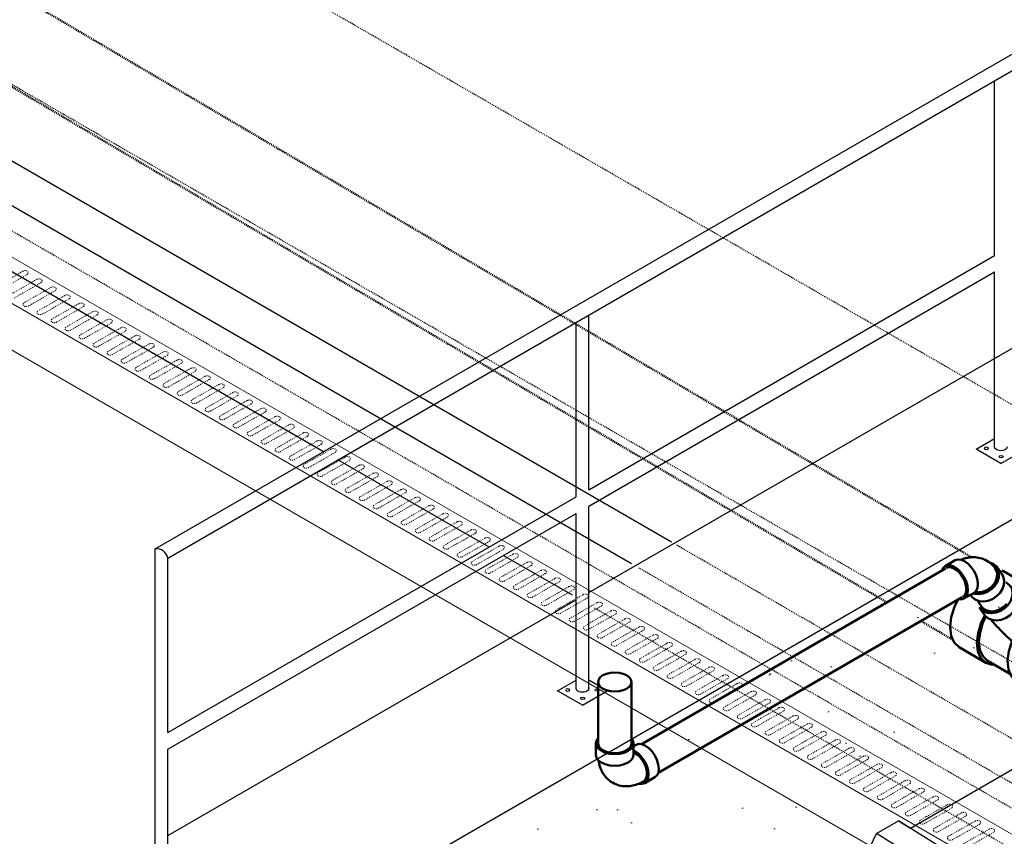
# Model space of a CAD drawing. Header units: inches. Extents: x -17970 to 20481, y 167 to 1796.
# Tile 25 of 35: x 1197 to 1301, y 1042 to 1128. Entities that reach past the tile are written whole.
import ezdxf
from ezdxf import colors
from ezdxf.entities.mleader import LeaderData, LeaderLine
from ezdxf.math import Vec2, Vec3

# ---------------------------------------------------------------- set-up
doc = ezdxf.new("R2010")
doc.units = ezdxf.units.IN
doc.header["$LTSCALE"] = 0.4
doc.header["$MEASUREMENT"] = 0
doc.linetypes.add('Dash - 1_16_', pattern=[0.1875, 0.125, -0.0625])
doc.linetypes.add('HIDDEN2', pattern=[0.1875, 0.125, -0.0625])
for name, color, linetype in [('G-ANNO-TTLB', 7, 'Continuous'), ('M-ANNO-HATCH', 8, 'Continuous'), ('P-PIPE', 3, 'Continuous'), ('S-ANNO-DIMS', 1, 'Continuous')]:
    doc.layers.add(name, color=color, linetype=linetype)
doc.layers.add('M-DETL-LIGHT', color=1, linetype='Continuous', lineweight=0)
doc.layers.add('M-SECT-PATT', color=9, linetype='Continuous', lineweight=18, true_color=0x808080)
doc.styles.add('Annotative', font='romans.shx', dxfattribs={"width": 0.8, "height": 0.125})

# ---------------------------------------------------------------- blocks, each defined once
blk = doc.blocks.new('Bend - PVC - Sch 40 - DWV_USACE - Standard-V19-DRAINAGE ISOMETRIC')
at = {"layer": 'P-PIPE', "color": 90, "lineweight": 50}
for p, q in [((892.6, 266.41), (892.36, 266.55)), ((892.62, 266.7), (892.62, 265.48)), ((896.58, 265.47), (896.58, 266.7)), ((890.38, 263.12), (891.44, 262.51))]:
    blk.add_line(p, q, dxfattribs=at)
for points in [[(890.38, 263.12, 0), (890.15, 263.33, 0), (890.01, 263.64, 0), (889.97, 264.03, 0), (890.02, 264.48, 0), (890.16, 264.95, 0), (890.38, 265.41, 0), (890.67, 265.83, 0), (891.01, 266.19, 0), (891.37, 266.45, 0)], [(891.37, 266.45, 0), (891.73, 266.61, 0), (892.07, 266.64, 0), (892.36, 266.55, 0)], [(892.83, 267.2, 0), (892.69, 267, 0), (892.62, 266.7, 0), (892.69, 266.41, 0), (892.88, 266.13, 0), (893.2, 265.9, 0), (893.61, 265.71, 0), (894.09, 265.6, 0), (894.6, 265.56, 0), (895.11, 265.6, 0), (895.59, 265.71, 0), (896, 265.89, 0)], [(896, 265.89, 0), (896.31, 266.13, 0), (896.51, 266.41, 0), (896.58, 266.7, 0), (896.51, 267, 0), (896.37, 267.19, 0)], [(892.43, 265.84, 0), (892.07, 265.58, 0), (891.73, 265.22, 0), (891.44, 264.8, 0), (891.22, 264.33, 0), (891.08, 263.86, 0), (891.03, 263.42, 0), (891.08, 263.03, 0), (891.21, 262.72, 0), (891.44, 262.51, 0), (891.73, 262.42, 0), (892.06, 262.45, 0), (892.07, 262.46, 0)], [(891.55, 262.71, 0), (891.36, 262.89, 0), (891.21, 263.27, 0), (891.21, 263.77, 0), (891.36, 264.32, 0), (891.63, 264.86, 0), (892.01, 265.32, 0), (892.58, 265.73, 0)], [(892.6, 265.91, 0), (892.43, 265.84, 0)], [(896, 264.67, 0), (895.59, 264.49, 0), (895.11, 264.37, 0), (894.6, 264.34, 0), (894.08, 264.37, 0), (893.61, 264.49, 0), (893.2, 264.67, 0), (892.88, 264.91, 0), (892.68, 265.18, 0), (892.62, 265.48, 0), (892.62, 265.48, 0)], [(896.58, 265.47, 0), (896.51, 265.18, 0), (896.31, 264.9, 0), (896, 264.67, 0)], [(894.83, 262.56, 0), (895, 262.66, 0), (895.15, 262.77, 0), (895.3, 262.89, 0), (895.43, 263.02, 0), (895.56, 263.16, 0), (895.68, 263.3, 0), (895.78, 263.45, 0), (895.88, 263.6, 0), (895.96, 263.76, 0), (896.04, 263.92, 0), (896.1, 264.08, 0), (896.16, 264.24, 0), (896.21, 264.4, 0), (896.25, 264.56, 0), (896.28, 264.72, 0), (896.31, 264.89, 0), (896.31, 264.9, 0)], [(894.83, 262.56, 0), (894.66, 262.47, 0), (894.49, 262.39, 0), (894.31, 262.32, 0), (894.13, 262.27, 0), (893.95, 262.23, 0), (893.76, 262.2, 0), (893.58, 262.18, 0), (893.4, 262.18, 0), (893.22, 262.18, 0), (893.05, 262.2, 0), (892.88, 262.22, 0), (892.71, 262.25, 0), (892.55, 262.29, 0), (892.39, 262.34, 0), (892.23, 262.39, 0), (892.08, 262.45, 0), (891.93, 262.51, 0), (891.78, 262.58, 0), (891.64, 262.66, 0), (891.55, 262.71, 0)]]:
    blk.add_polyline3d(points, dxfattribs=at)
blk = doc.blocks.new('Tee Reducing Sanitary - PVC - Sch 40 - DWV - Standard-V6-DRAINAGE ISOMETRIC')
at = {"layer": 'P-PIPE', "color": 90, "lineweight": 50}
for p, q in [((1123.2, 467.12), (1120.38, 465.46)), ((1122.49, 465.53), (1121.96, 464.78)), ((1120.53, 465.21), (1118.06, 463.75)), ((1117.15, 463.55), (1114.33, 461.89)), ((1125.21, 462.53), (1125.74, 463.27)), ((1125.09, 457.47), (1127.9, 459.13)), ((1122.47, 456.27), (1124.94, 457.73)), ((1119.04, 453.91), (1121.85, 455.57))]:
    blk.add_line(p, q, dxfattribs=at)
for points in [[(1123.21, 467.12, 0), (1123.38, 467.18, 0)], [(1122.33, 465.39, 0), (1121.86, 465.59, 0), (1121.07, 465.67, 0), (1120.4, 465.47, 0), (1119.88, 464.99, 0), (1119.8, 464.79, 0)], [(1120.55, 465.21, 0), (1121.18, 465.41, 0), (1121.91, 465.33, 0), (1122.2, 465.21, 0)], [(1122.98, 465.94, 0), (1122.89, 465.91, 0), (1122.57, 465.64, 0), (1122.35, 465.29, 0), (1122.26, 464.88, 0), (1122.29, 464.44, 0), (1122.44, 464, 0), (1122.71, 463.58, 0)], [(1122.19, 462.83, 0), (1121.92, 463.25, 0), (1121.77, 463.69, 0), (1121.74, 464.13, 0), (1121.83, 464.54, 0), (1121.96, 464.78, 0)], [(1117.16, 463.56, 0), (1117.83, 463.77, 0), (1118.62, 463.68, 0), (1119.47, 463.32, 0), (1120.32, 462.71, 0), (1121.11, 461.87, 0)], [(1121.74, 464.12, 0), (1121.68, 464.05, 0), (1121.58, 463.94, 0), (1121.47, 463.81, 0), (1121.35, 463.69, 0), (1121.23, 463.56, 0), (1121.11, 463.43, 0), (1120.98, 463.3, 0), (1120.84, 463.17, 0), (1120.7, 463.03, 0), (1120.56, 462.9, 0), (1120.41, 462.76, 0), (1120.27, 462.63, 0)], [(1122.71, 463.58, 0), (1123.07, 463.22, 0), (1123.51, 462.94, 0), (1123.98, 462.76, 0), (1124.47, 462.69, 0), (1124.93, 462.74, 0), (1125.33, 462.9, 0), (1125.65, 463.17, 0), (1125.75, 463.33, 0)], [(1128.02, 464.09, 0), (1128.37, 463.37, 0), (1128.71, 462.27, 0), (1128.83, 461.23, 0), (1128.73, 460.32, 0), (1128.41, 459.6, 0), (1127.9, 459.13, 0)], [(1125.21, 462.53, 0), (1125.13, 462.42, 0), (1124.81, 462.15, 0), (1124.41, 461.99, 0), (1123.95, 461.94, 0), (1123.46, 462.01, 0), (1122.99, 462.19, 0), (1122.55, 462.47, 0), (1122.19, 462.83, 0)], [(1124.2, 457.28, 0), (1124.41, 457.26, 0), (1125.08, 457.47, 0), (1125.59, 457.95, 0), (1125.91, 458.67, 0), (1126.02, 459.58, 0), (1125.89, 460.61, 0), (1125.56, 461.71, 0), (1125.19, 462.46, 0)], [(1125.07, 462.32, 0), (1125.38, 461.7, 0), (1125.69, 460.67, 0), (1125.81, 459.7, 0), (1125.71, 458.84, 0), (1125.41, 458.17, 0), (1124.93, 457.72, 0)], [(1118.3, 460.22, 0), (1117.5, 461.05, 0), (1116.65, 461.67, 0), (1115.81, 462.03, 0), (1115.02, 462.11, 0), (1114.35, 461.9, 0), (1113.83, 461.42, 0), (1113.68, 461.07, 0)], [(1121.11, 461.87, 0), (1121.79, 460.88, 0), (1122.32, 459.8, 0), (1122.66, 458.71, 0), (1122.78, 457.67, 0), (1122.68, 456.76, 0), (1122.36, 456.04, 0), (1121.84, 455.56, 0)], [(1124.56, 462.04, 0), (1124.45, 461.91, 0), (1124.32, 461.76, 0), (1124.19, 461.61, 0), (1124.05, 461.46, 0), (1123.91, 461.3, 0), (1123.76, 461.14, 0), (1123.61, 460.99, 0), (1123.45, 460.83, 0), (1123.29, 460.67, 0), (1123.13, 460.51, 0), (1122.96, 460.35, 0), (1122.79, 460.19, 0), (1122.62, 460.03, 0), (1122.44, 459.87, 0), (1122.27, 459.72, 0)], [(1117.98, 453.73, 0), (1118.36, 453.7, 0), (1119.03, 453.9, 0), (1119.54, 454.38, 0), (1119.86, 455.1, 0), (1119.97, 456.01, 0), (1119.84, 457.05, 0), (1119.51, 458.15, 0), (1118.98, 459.23, 0), (1118.3, 460.22, 0)]]:
    blk.add_polyline3d(points, dxfattribs=at)
blk = doc.blocks.new('Bend - PVC - Sch 40 - DWV_USACE - Standard-1110594-DRAINAGE ISOMETRIC')
at = {"layer": 'P-PIPE', "color": 90, "lineweight": 50}
for p, q in [((1123.9, 467.54), (1123.37, 466.79)), ((1129.36, 467.66), (1128.29, 468.28)), ((1126.32, 464.85), (1127.38, 464.24)), ((1126.6, 464.51), (1126.68, 464.62))]:
    blk.add_line(p, q, dxfattribs=at)
for points in [[(1124.97, 468.22, 0), (1125.13, 468.31, 0), (1125.31, 468.39, 0), (1125.48, 468.45, 0), (1125.66, 468.5, 0), (1125.84, 468.54, 0), (1126.02, 468.57, 0), (1126.2, 468.59, 0), (1126.37, 468.59, 0), (1126.55, 468.59, 0), (1126.72, 468.57, 0), (1126.88, 468.55, 0), (1127.05, 468.52, 0), (1127.21, 468.48, 0), (1127.37, 468.44, 0), (1127.52, 468.39, 0), (1127.64, 468.34, 0)], [(1124.3, 467.91, 0), (1123.98, 467.65, 0), (1123.77, 467.3, 0), (1123.67, 466.9, 0), (1123.7, 466.46, 0), (1123.85, 466.01, 0), (1124.12, 465.59, 0), (1124.48, 465.23, 0), (1124.91, 464.95, 0), (1125.38, 464.76, 0), (1125.86, 464.69, 0), (1126.32, 464.74, 0), (1126.42, 464.77, 0)], [(1124.97, 468.22, 0), (1124.81, 468.12, 0), (1124.66, 468.01, 0), (1124.51, 467.89, 0), (1124.38, 467.76, 0), (1124.25, 467.63, 0), (1124.14, 467.49, 0), (1124.08, 467.41, 0)], [(1124.65, 468.05, 0), (1124.3, 467.91, 0)], [(1126.32, 464.85, 0), (1126.09, 465.05, 0), (1125.95, 465.36, 0), (1125.91, 465.75, 0), (1125.95, 466.2, 0), (1126.09, 466.67, 0), (1126.32, 467.13, 0), (1126.61, 467.56, 0), (1126.94, 467.91, 0), (1127.31, 468.18, 0)], [(1128.37, 467.57, 0), (1128, 467.3, 0), (1127.67, 466.94, 0), (1127.38, 466.52, 0), (1127.15, 466.06, 0), (1127.01, 465.59, 0), (1126.97, 465.14, 0), (1127.01, 464.75, 0), (1127.15, 464.44, 0), (1127.38, 464.24, 0), (1127.67, 464.15, 0), (1127.86, 464.16, 0)], [(1127.31, 468.18, 0), (1127.67, 468.33, 0), (1128, 468.36, 0), (1128.29, 468.28, 0)], [(1129.63, 467.34, 0), (1129.58, 467.46, 0), (1129.36, 467.66, 0), (1129.07, 467.75, 0), (1128.73, 467.72, 0), (1128.37, 467.57, 0)], [(1126.2, 464.14, 0), (1125.79, 463.98, 0), (1125.33, 463.94, 0), (1124.85, 464.01, 0), (1124.38, 464.19, 0), (1123.95, 464.48, 0), (1123.58, 464.84, 0), (1123.32, 465.26, 0), (1123.17, 465.7, 0), (1123.14, 466.14, 0), (1123.24, 466.55, 0), (1123.37, 466.79, 0)], [(1126.21, 464.94, 0), (1126.1, 464.9, 0), (1125.54, 464.92, 0), (1124.98, 465.12, 0), (1124.48, 465.47, 0), (1124.11, 465.93, 0), (1123.91, 466.45, 0), (1123.9, 466.96, 0), (1124.08, 467.41, 0), (1124.08, 467.41, 0)], [(1126.6, 464.51, 0), (1126.52, 464.4, 0), (1126.2, 464.14, 0)]]:
    blk.add_polyline3d(points, dxfattribs=at)
blk = doc.blocks.new('base isometric')
at = {"layer": 'M-SECT-PATT', "ltscale": 12}
h = blk.add_hatch(dxfattribs=at)
h.set_pattern_fill('AR-SAND', color=256, scale=8)
h.paths.add_polyline_path([(1213.3, 1023.93), (1582.3, 1237.04), (1582.3, 1210.95), (1582.14, 1210.53), (1571.14, 1204.18), (1569.9, 1204.96), (1567.59, 1203.62), (1566.59, 1201.55), (1555.59, 1195.2), (1554.35, 1195.98), (1552.04, 1194.65), (1551.04, 1192.57), (1540.04, 1186.22), (1538.8, 1187), (1536.49, 1185.67), (1535.49, 1183.6), (1524.49, 1177.25), (1523.25, 1178.02), (1520.94, 1176.69), (1519.94, 1174.62), (1508.94, 1168.27), (1507.7, 1169.04), (1505.39, 1167.71), (1504.39, 1165.64), (1493.39, 1159.29), (1492.15, 1160.07), (1489.84, 1158.73), (1488.84, 1156.66), (1477.84, 1150.31), (1476.59, 1151.09), (1474.29, 1149.75), (1473.29, 1147.68), (1462.29, 1141.33), (1461.04, 1142.11), (1458.73, 1140.78), (1457.73, 1138.7), (1446.74, 1132.35), (1445.49, 1133.13), (1443.18, 1131.8), (1442.18, 1129.73), (1431.19, 1123.38), (1429.94, 1124.15), (1427.63, 1122.82), (1426.63, 1120.75), (1415.63, 1114.4), (1414.39, 1115.17), (1412.08, 1113.84), (1411.08, 1111.77), (1400.08, 1105.42), (1398.84, 1106.2), (1396.53, 1104.86), (1395.53, 1102.79), (1384.53, 1096.44), (1383.29, 1097.22), (1380.98, 1095.88), (1379.98, 1093.81), (1368.98, 1087.46), (1367.74, 1088.24), (1365.43, 1086.91), (1364.43, 1084.83), (1353.43, 1078.48), (1352.19, 1079.26), (1349.88, 1077.93), (1348.88, 1075.86), (1337.88, 1069.51), (1336.64, 1070.28), (1334.33, 1068.95), (1333.33, 1066.88), (1322.33, 1060.53), (1321.08, 1061.3), (1318.78, 1059.97), (1317.78, 1057.9), (1306.78, 1051.55), (1305.53, 1052.33), (1303.22, 1050.99), (1302.23, 1048.92), (1291.23, 1042.57), (1289.98, 1043.35), (1287.67, 1042.01), (1286.67, 1039.94), (1275.68, 1033.59), (1274.43, 1034.37), (1272.12, 1033.04), (1271.12, 1030.96), (1260.12, 1024.61), (1258.88, 1025.39), (1256.57, 1024.06), (1255.57, 1021.98), (1244.57, 1015.63), (1243.33, 1016.41), (1241.02, 1015.08), (1240.02, 1013.01), (1229.02, 1006.66), (1227.78, 1007.43), (1225.47, 1006.1), (1224.47, 1004.03), (1213.47, 997.68)])
at = {"layer": 'M-ANNO-HATCH'}
for p, q in [((1326.17, 1020.74), (1289.98, 1043.35)), ((1323.86, 1019.4), (1287.67, 1042.01))]:
    blk.add_line(p, q, dxfattribs=at)
at = {"layer": 'M-DETL-LIGHT'}
for p, q in [((684.68, 1398.28), (1502.54, 926.09)), ((1498.29, 923.64), (680.44, 1395.83)), ((684.68, 1388.48), (1498.29, 918.74))]:
    blk.add_line(p, q, dxfattribs=at)
at = {"layer": 'M-DETL-LIGHT', "linetype": 'HIDDEN2'}
for p, q in [((1197.78, 1101.2), (1194.99, 1099.6)), ((1198.25, 1100.86), (1195.41, 1099.24)), ((1199.26, 1100.35), (1196.47, 1098.75)), ((1199.72, 1100.01), (1196.88, 1098.39)), ((1200.73, 1099.5), (1197.94, 1097.9)), ((1201.2, 1099.16), (1198.36, 1097.53)), ((1202.2, 1098.64), (1199.41, 1097.05)), ((1202.67, 1098.31), (1199.83, 1096.68)), ((1203.68, 1097.79), (1200.89, 1096.2)), ((1204.14, 1097.46), (1201.3, 1095.83)), ((1205.15, 1096.94), (1202.36, 1095.35)), ((1205.62, 1096.61), (1202.78, 1094.98)), ((1206.63, 1096.09), (1203.84, 1094.5)), ((1207.09, 1095.75), (1204.25, 1094.13)), ((1208.1, 1095.24), (1205.31, 1093.64)), ((1208.57, 1094.9), (1205.73, 1093.28)), ((1209.58, 1094.39), (1206.79, 1092.79)), ((1210.04, 1094.05), (1207.2, 1092.43)), ((1211.05, 1093.54), (1208.26, 1091.94)), ((1211.52, 1093.2), (1208.68, 1091.58)), ((1212.52, 1092.69), (1209.73, 1091.09)), ((1212.99, 1092.35), (1210.15, 1090.73)), ((1214, 1091.83), (1211.21, 1090.24)), ((1214.46, 1091.5), (1211.62, 1089.87)), ((1215.47, 1090.98), (1212.68, 1089.39)), ((1215.94, 1090.65), (1213.1, 1089.02)), ((1216.95, 1090.13), (1214.16, 1088.54)), ((1217.41, 1089.8), (1214.57, 1088.17)), ((1218.42, 1089.28), (1215.63, 1087.69)), ((1218.89, 1088.94), (1216.05, 1087.32)), ((1219.9, 1088.43), (1217.11, 1086.83)), ((1220.36, 1088.09), (1217.52, 1086.47)), ((1221.37, 1087.58), (1218.58, 1085.98)), ((1221.84, 1087.24), (1218.99, 1085.62)), ((1222.84, 1086.73), (1220.05, 1085.13)), ((1223.31, 1086.39), (1220.47, 1084.77)), ((1224.32, 1085.88), (1221.53, 1084.28)), ((1224.78, 1085.54), (1221.94, 1083.92)), ((1225.79, 1085.03), (1223, 1083.43)), ((1226.26, 1084.69), (1223.42, 1083.06)), ((1227.27, 1084.17), (1224.48, 1082.58)), ((1227.73, 1083.84), (1224.89, 1082.21)), ((1228.74, 1083.32), (1225.95, 1081.73)), ((1229.21, 1082.99), (1226.37, 1081.36)), ((1230.22, 1082.47), (1227.43, 1080.88)), ((1230.68, 1082.14), (1227.84, 1080.51)), ((1231.69, 1081.62), (1228.9, 1080.03)), ((1232.16, 1081.28), (1229.31, 1079.66)), ((1233.16, 1080.77), (1230.37, 1079.17)), ((1233.63, 1080.43), (1230.79, 1078.81)), ((1234.64, 1079.92), (1231.85, 1078.32)), ((1235.1, 1079.58), (1232.26, 1077.96)), ((1236.11, 1079.07), (1233.32, 1077.47)), ((1236.58, 1078.73), (1233.74, 1077.11)), ((1237.59, 1078.22), (1234.8, 1076.62)), ((1238.05, 1077.88), (1235.21, 1076.26)), ((1239.06, 1077.36), (1236.27, 1075.77)), ((1239.53, 1077.03), (1236.69, 1075.4)), ((1240.53, 1076.51), (1237.74, 1074.92)), ((1241, 1076.18), (1238.16, 1074.55)), ((1242.01, 1075.66), (1239.22, 1074.07)), ((1242.48, 1075.33), (1239.63, 1073.7)), ((1243.48, 1074.81), (1240.69, 1073.22)), ((1243.95, 1074.48), (1241.11, 1072.85)), ((1244.96, 1073.96), (1242.17, 1072.36)), ((1245.42, 1073.62), (1242.58, 1072)), ((1246.43, 1073.11), (1243.64, 1071.51)), ((1246.9, 1072.77), (1244.06, 1071.15)), ((1247.91, 1072.26), (1245.12, 1070.66)), ((1248.37, 1071.92), (1245.53, 1070.3)), ((1249.38, 1071.41), (1246.59, 1069.81)), ((1249.85, 1071.07), (1247.01, 1069.45)), ((1250.85, 1070.56), (1248.06, 1068.96)), ((1251.32, 1070.22), (1248.48, 1068.59)), ((1252.33, 1069.7), (1249.54, 1068.11)), ((1252.79, 1069.37), (1249.95, 1067.74)), ((1253.8, 1068.85), (1251.01, 1067.26)), ((1254.27, 1068.52), (1251.43, 1066.89)), ((1255.28, 1068), (1252.49, 1066.41)), ((1255.74, 1067.67), (1252.9, 1066.04)), ((1256.75, 1067.15), (1253.96, 1065.56)), ((1257.22, 1066.81), (1254.38, 1065.19)), ((1258.23, 1066.3), (1255.44, 1064.7)), ((1258.69, 1065.96), (1255.85, 1064.34)), ((1259.7, 1065.45), (1256.91, 1063.85)), ((1260.17, 1065.11), (1257.33, 1063.49)), ((1261.17, 1064.6), (1258.38, 1063)), ((1261.64, 1064.26), (1258.8, 1062.64)), ((1262.65, 1063.75), (1259.86, 1062.15)), ((1263.11, 1063.41), (1260.27, 1061.79)), ((1264.12, 1062.9), (1261.33, 1061.3)), ((1264.59, 1062.56), (1261.75, 1060.93)), ((1265.6, 1062.04), (1262.81, 1060.45)), ((1266.06, 1061.71), (1263.22, 1060.08)), ((1267.07, 1061.19), (1264.28, 1059.6)), ((1267.54, 1060.86), (1264.7, 1059.23)), ((1268.55, 1060.34), (1265.76, 1058.75)), ((1269.01, 1060.01), (1266.17, 1058.38)), ((1270.02, 1059.49), (1267.23, 1057.9)), ((1270.49, 1059.15), (1267.65, 1057.53)), ((1271.49, 1058.64), (1268.7, 1057.04)), ((1271.96, 1058.3), (1269.12, 1056.68)), ((1272.97, 1057.79), (1270.18, 1056.19)), ((1273.43, 1057.45), (1270.59, 1055.83)), ((1274.44, 1056.94), (1271.65, 1055.34)), ((1274.91, 1056.6), (1272.07, 1054.98)), ((1275.92, 1056.09), (1273.13, 1054.49)), ((1276.38, 1055.75), (1273.54, 1054.13)), ((1277.39, 1055.23), (1274.6, 1053.64)), ((1277.86, 1054.9), (1275.02, 1053.27)), ((1278.87, 1054.38), (1276.08, 1052.79)), ((1279.33, 1054.05), (1276.49, 1052.42)), ((1280.34, 1053.53), (1277.55, 1051.94)), ((1280.81, 1053.2), (1277.96, 1051.57)), ((1281.81, 1052.68), (1279.02, 1051.09)), ((1282.28, 1052.34), (1279.44, 1050.72)), ((1283.29, 1051.83), (1280.5, 1050.23)), ((1283.75, 1051.49), (1280.91, 1049.87)), ((1284.76, 1050.98), (1281.97, 1049.38)), ((1285.23, 1050.64), (1282.39, 1049.02)), ((1286.24, 1050.13), (1283.45, 1048.53)), ((1286.7, 1049.79), (1283.86, 1048.17)), ((1287.71, 1049.28), (1284.92, 1047.68)), ((1288.18, 1048.94), (1285.34, 1047.32)), ((1289.19, 1048.43), (1286.4, 1046.83)), ((1289.65, 1048.09), (1286.81, 1046.46)), ((1290.66, 1047.57), (1287.87, 1045.98)), ((1291.13, 1047.24), (1288.28, 1045.61)), ((1292.13, 1046.72), (1289.34, 1045.13)), ((1292.6, 1046.39), (1289.76, 1044.76)), ((1293.61, 1045.87), (1290.82, 1044.28)), ((1294.07, 1045.54), (1291.23, 1043.91)), ((1295.08, 1045.02), (1292.29, 1043.43)), ((1295.55, 1044.68), (1292.71, 1043.06)), ((1296.56, 1044.17), (1293.77, 1042.57)), ((1297.02, 1043.83), (1294.18, 1042.21)), ((1298.03, 1043.32), (1295.24, 1041.72)), ((1298.5, 1042.98), (1295.66, 1041.36)), ((1299.51, 1042.47), (1296.71, 1040.87)), ((1299.97, 1042.13), (1297.13, 1040.51))]:
    blk.add_line(p, q, dxfattribs=at)
at = {"layer": 'M-DETL-LIGHT', "linetype": 'HIDDEN2', "extrusion": (0, 0, -1)}
for centre, start_param, end_param in [((1198.01, 1101.03), 4.095331, 7.203451), ((1199.48, 1100.18), 4.095331, 7.203451), ((1200.96, 1099.32), 4.095331, 7.203451), ((1202.43, 1098.47), 4.095331, 7.203451), ((1198.17, 1097.73), 0.920266, 4.095331), ((1203.91, 1097.62), 4.095331, 7.203451), ((1199.64, 1096.88), 0.920266, 4.095331), ((1205.38, 1096.77), 4.095331, 7.203451), ((1201.12, 1096.03), 0.920266, 4.095331), ((1206.86, 1095.92), 4.095331, 7.203451), ((1202.59, 1095.18), 0.920266, 4.095331), ((1204.07, 1094.32), 0.920266, 4.095331), ((1208.33, 1095.07), 4.095331, 7.203451), ((1209.8, 1094.22), 4.095331, 7.203451), ((1205.54, 1093.47), 0.920266, 4.095331), ((1211.28, 1093.37), 4.095331, 7.203451), ((1207.01, 1092.62), 0.920266, 4.095331), ((1212.75, 1092.51), 4.095331, 7.203451), ((1208.49, 1091.77), 0.920266, 4.095331), ((1214.23, 1091.66), 4.095331, 7.203451), ((1209.96, 1090.92), 0.920266, 4.095331), ((1215.7, 1090.81), 4.095331, 7.203451), ((1211.44, 1090.07), 0.920266, 4.095331), ((1212.91, 1089.22), 0.920266, 4.095331), ((1217.18, 1089.96), 4.095331, 7.203451), ((1218.65, 1089.11), 4.095331, 7.203451), ((1214.39, 1088.37), 0.920266, 4.095331), ((1220.12, 1088.26), 4.095331, 7.203451), ((1215.86, 1087.51), 0.920266, 4.095331), ((1221.6, 1087.41), 4.095331, 7.203451), ((1217.33, 1086.66), 0.920266, 4.095331), ((1223.07, 1086.56), 4.095331, 7.203451), ((1218.81, 1085.81), 0.920266, 4.095331), ((1224.55, 1085.71), 4.095331, 7.203451), ((1220.28, 1084.96), 0.920266, 4.095331), ((1221.76, 1084.11), 0.920266, 4.095331), ((1226.02, 1084.85), 4.095331, 7.203451), ((1227.5, 1084), 4.095331, 7.203451), ((1223.23, 1083.26), 0.920266, 4.095331), ((1228.97, 1083.15), 4.095331, 7.203451), ((1224.71, 1082.41), 0.920266, 4.095331), ((1230.44, 1082.3), 4.095331, 7.203451), ((1226.18, 1081.56), 0.920266, 4.095331), ((1231.92, 1081.45), 4.095331, 7.203451), ((1227.65, 1080.71), 0.920266, 4.095331), ((1229.13, 1079.85), 0.920266, 4.095331), ((1233.39, 1080.6), 4.095331, 7.203451), ((1234.87, 1079.75), 4.095331, 7.203451), ((1230.6, 1079), 0.920266, 4.095331), ((1236.34, 1078.9), 4.095331, 7.203451), ((1232.08, 1078.15), 0.920266, 4.095331), ((1237.81, 1078.04), 4.095331, 7.203451), ((1233.55, 1077.3), 0.920266, 4.095331), ((1239.29, 1077.19), 4.095331, 7.203451), ((1235.02, 1076.45), 0.920266, 4.095331), ((1240.76, 1076.34), 4.095331, 7.203451), ((1236.5, 1075.6), 0.920266, 4.095331), ((1237.97, 1074.75), 0.920266, 4.095331), ((1242.24, 1075.49), 4.095331, 7.203451), ((1243.71, 1074.64), 4.095331, 7.203451), ((1239.45, 1073.9), 0.920266, 4.095331), ((1245.19, 1073.79), 4.095331, 7.203451), ((1240.92, 1073.04), 0.920266, 4.095331), ((1246.66, 1072.94), 4.095331, 7.203451), ((1242.4, 1072.19), 0.920266, 4.095331), ((1248.13, 1072.09), 4.095331, 7.203451), ((1243.87, 1071.34), 0.920266, 4.095331), ((1245.34, 1070.49), 0.920266, 4.095331), ((1249.61, 1071.24), 4.095331, 7.203451), ((1251.08, 1070.38), 4.095331, 7.203451), ((1246.82, 1069.64), 0.920266, 4.095331), ((1252.56, 1069.53), 4.095331, 7.203451), ((1248.29, 1068.79), 0.920266, 4.095331), ((1254.03, 1068.68), 4.095331, 7.203451), ((1249.77, 1067.94), 0.920266, 4.095331), ((1255.51, 1067.83), 4.095331, 7.203451), ((1251.24, 1067.09), 0.920266, 4.095331), ((1256.98, 1066.98), 4.095331, 7.203451), ((1252.72, 1066.24), 0.920266, 4.095331), ((1254.19, 1065.38), 0.920266, 4.095331), ((1258.45, 1066.13), 4.095331, 7.203451), ((1259.93, 1065.28), 4.095331, 7.203451), ((1255.66, 1064.53), 0.920266, 4.095331), ((1261.4, 1064.43), 4.095331, 7.203451), ((1257.14, 1063.68), 0.920266, 4.095331), ((1262.88, 1063.58), 4.095331, 7.203451), ((1258.61, 1062.83), 0.920266, 4.095331), ((1264.35, 1062.72), 4.095331, 7.203451), ((1260.09, 1061.98), 0.920266, 4.095331), ((1265.83, 1061.87), 4.095331, 7.203451), ((1261.56, 1061.13), 0.920266, 4.095331), ((1263.04, 1060.28), 0.920266, 4.095331), ((1267.3, 1061.02), 4.095331, 7.203451), ((1268.77, 1060.17), 4.095331, 7.203451), ((1264.51, 1059.43), 0.920266, 4.095331), ((1270.25, 1059.32), 4.095331, 7.203451), ((1265.98, 1058.58), 0.920266, 4.095331), ((1271.72, 1058.47), 4.095331, 7.203451), ((1267.46, 1057.72), 0.920266, 4.095331), ((1273.2, 1057.62), 4.095331, 7.203451), ((1268.93, 1056.87), 0.920266, 4.095331), ((1270.41, 1056.02), 0.920266, 4.095331), ((1274.67, 1056.77), 4.095331, 7.203451), ((1276.15, 1055.91), 4.095331, 7.203451), ((1271.88, 1055.17), 0.920266, 4.095331), ((1277.62, 1055.06), 4.095331, 7.203451), ((1273.36, 1054.32), 0.920266, 4.095331), ((1279.09, 1054.21), 4.095331, 7.203451), ((1274.83, 1053.47), 0.920266, 4.095331), ((1280.57, 1053.36), 4.095331, 7.203451), ((1276.3, 1052.62), 0.920266, 4.095331), ((1282.04, 1052.51), 4.095331, 7.203451), ((1277.78, 1051.77), 0.920266, 4.095331), ((1279.25, 1050.91), 0.920266, 4.095331), ((1283.52, 1051.66), 4.095331, 7.203451), ((1284.99, 1050.81), 4.095331, 7.203451), ((1280.73, 1050.06), 0.920266, 4.095331), ((1286.47, 1049.96), 4.095331, 7.203451), ((1282.2, 1049.21), 0.920266, 4.095331), ((1287.94, 1049.11), 4.095331, 7.203451), ((1283.68, 1048.36), 0.920266, 4.095331), ((1289.41, 1048.25), 4.095331, 7.203451), ((1285.15, 1047.51), 0.920266, 4.095331), ((1286.62, 1046.66), 0.920266, 4.095331), ((1290.89, 1047.4), 4.095331, 7.203451), ((1292.36, 1046.55), 4.095331, 7.203451), ((1288.1, 1045.81), 0.920266, 4.095331), ((1293.84, 1045.7), 4.095331, 7.203451), ((1289.57, 1044.96), 0.920266, 4.095331), ((1295.31, 1044.85), 4.095331, 7.203451), ((1291.05, 1044.11), 0.920266, 4.095331), ((1296.79, 1044), 4.095331, 7.203451), ((1292.52, 1043.25), 0.920266, 4.095331), ((1298.26, 1043.15), 4.095331, 7.203451), ((1293.99, 1042.4), 0.920266, 4.095331), ((1295.47, 1041.55), 0.920266, 4.095331), ((1299.73, 1042.3), 4.095331, 7.203451)]:
    blk.add_ellipse(centre, major_axis=(0.355, 0.042), ratio=0.675017, start_param=start_param, end_param=end_param, dxfattribs=at)
at = {"layer": 'M-SECT-PATT', "lineweight": -3}
for p, q in [((1229.46, 1082.2), (521.15, 1491.14)), ((1261.86, 1070.42), (537.54, 1488.61)), ((1266.07, 1072.69), (687.86, 1406.53)), ((1211.74, 1071.97), (1565.26, 1276.08)), ((1213.06, 1071.01), (1565.04, 1274.22)), ((1213.3, 1023.93), (1582.3, 1236.98)), ((1300.09, 1102.87), (1300.09, 1121.25)), ((1257.36, 1067.37), (1344.31, 1117.57)), ((1257.36, 1078.2), (1300.09, 1102.87)), ((1257.36, 1076.47), (1300.09, 1101.14)), ((1300.09, 1082.7), (1300.09, 1101.14)), ((1257.36, 1078.2), (1257.36, 1096.58)), ((1256.04, 1077.44), (1256.04, 1095.82)), ((1298.14, 1082.47), (1300.09, 1083.59)), ((1300.75, 1080.96), (1298.14, 1082.47)), ((1300.75, 1080.96), (1303.36, 1082.47)), ((1246.87, 1072.15), (1230.96, 1081.34)), ((1213.06, 1052.63), (1256.04, 1077.44)), ((1257.36, 1057.27), (1257.36, 1076.47)), ((1213.06, 1050.9), (1256.04, 1075.71)), ((1256.04, 1057.27), (1256.04, 1075.71)), ((1211.74, 1031.69), (1211.74, 1071.97)), ((1213.06, 1052.63), (1213.06, 1071.01)), ((1255.64, 1067.09), (1248.37, 1071.28)), ((1213.06, 1041.8), (1256.04, 1066.61)), ((1254.09, 1057.04), (1256.04, 1058.16)), ((1259.31, 1057.04), (1257.36, 1058.16)), ((1256.7, 1055.53), (1254.09, 1057.04)), ((1256.7, 1055.53), (1259.31, 1057.04)), ((1213.06, 1031.7), (1213.06, 1050.9))]:
    blk.add_line(p, q, dxfattribs=at)
at = {"layer": 'M-SECT-PATT', "linetype": 'HIDDEN2', "lineweight": -3}
for p, q in [((1493.3, 949.59), (683.15, 1417.33)), ((1341.81, 1064.13), (834.24, 1357.18)), ((1305, 1042.88), (834.24, 1314.67)), ((1413.51, 987.57), (1266.59, 1072.39)), ((1347.93, 1020.73), (1262.64, 1069.97)), ((1347.93, 1013.8), (1257.98, 1065.74))]:
    blk.add_line(p, q, dxfattribs=at)
at = {"layer": 'M-SECT-PATT', "lineweight": -3}
blk.add_lwpolyline([(1286.67, 1039.94), (1287.67, 1042.01), (1289.98, 1043.35), (1291.23, 1042.57), (1302.23, 1048.92)], dxfattribs=at)
blk.add_arc((1211.89, 1070.79), 1.19, 10.454, 97.2094, dxfattribs=at)
at = {"layer": 'M-SECT-PATT', "lineweight": -3, "extrusion": (0, 0, -1)}
for centre in [(1299.21, 1082.56), (1255.16, 1057.13)]:
    blk.add_ellipse(centre, major_axis=(0.224, 0), ratio=0.57735, dxfattribs=at)
for centre in [(1300.75, 1082.7), (1256.7, 1057.27)]:
    blk.add_ellipse(centre, major_axis=(0.662, 0), ratio=0.57735, start_param=6.270193, end_param=9.424778, dxfattribs=at)
at = {"layer": 'M-SECT-PATT', "lineweight": -3}
for centre in [(1300.78, 1081.68), (1258.25, 1057.13), (1256.73, 1056.25)]:
    blk.add_ellipse(centre, major_axis=(-0.224, 0), ratio=0.57735, dxfattribs=at)
at = {"layer": 'P-PIPE', "color": 90, "linetype": 'Dash - 1_16_', "lineweight": 50}
for p, q in [((1146.22, 1160.35), (1297.67, 1071.09)), ((1288.74, 1066.35), (1141.88, 1152.9)), ((1295.72, 1062.38), (1292.33, 1064.38))]:
    blk.add_line(p, q, dxfattribs=at)
at = {"layer": 'P-PIPE', "color": 90, "lineweight": 50}
for p, q in [((1262.98, 1051.47), (1294.9, 1069.9)), ((1296.68, 1066.89), (1264.73, 1048.44)), ((1298.78, 1065.81), (1298.31, 1066.46)), ((1258.35, 1051.48), (1258.35, 1057.96)), ((1261.85, 1057.96), (1261.85, 1051.48))]:
    blk.add_line(p, q, dxfattribs=at)
for points in [[(1295.88, 1069.89, 0), (1295.56, 1070.02, 0), (1295.26, 1070.05, 0), (1295, 1069.97, 0)], [(1297.12, 1067.74, 0), (1297.07, 1068.14, 0), (1296.95, 1068.55, 0), (1296.75, 1068.96, 0), (1296.5, 1069.34, 0), (1296.2, 1069.65, 0), (1295.88, 1069.89, 0)], [(1296.75, 1066.94, 0), (1296.95, 1067.12, 0), (1297.07, 1067.4, 0), (1297.12, 1067.74, 0)], [(1298.78, 1065.81, 0), (1299.06, 1065.58, 0)], [(1299.06, 1065.58, 0), (1299.42, 1065.44, 0), (1299.82, 1065.4, 0), (1300.25, 1065.46, 0), (1300.67, 1065.63, 0), (1301.05, 1065.88, 0), (1301.37, 1066.2, 0)], [(1258.86, 1057.25, 0), (1258.58, 1057.46, 0), (1258.41, 1057.7, 0), (1258.35, 1057.96, 0), (1258.41, 1058.23, 0), (1258.58, 1058.47, 0), (1258.86, 1058.68, 0)], [(1258.86, 1058.68, 0), (1259.23, 1058.84, 0), (1259.65, 1058.94, 0), (1260.1, 1058.97, 0), (1260.55, 1058.94, 0), (1260.98, 1058.84, 0), (1261.34, 1058.68, 0)], [(1261.34, 1058.68, 0), (1261.62, 1058.47, 0), (1261.79, 1058.23, 0), (1261.85, 1057.96, 0), (1261.79, 1057.7, 0), (1261.62, 1057.46, 0), (1261.34, 1057.25, 0)], [(1261.34, 1057.25, 0), (1260.98, 1057.09, 0), (1260.55, 1056.99, 0), (1260.1, 1056.95, 0), (1259.65, 1056.99, 0), (1259.23, 1057.09, 0), (1258.86, 1057.25, 0)], [(1258.35, 1051.48, 0), (1258.41, 1051.22, 0), (1258.58, 1050.98, 0), (1258.86, 1050.77, 0)], [(1258.35, 1051.48, 0), (1258.41, 1051.22, 0), (1258.58, 1050.98, 0), (1258.86, 1050.77, 0)], [(1261.34, 1050.77, 0), (1261.62, 1050.98, 0), (1261.79, 1051.22, 0), (1261.85, 1051.48, 0)], [(1258.86, 1050.77, 0), (1259.23, 1050.61, 0), (1259.65, 1050.51, 0), (1260.1, 1050.47, 0), (1260.55, 1050.51, 0), (1260.98, 1050.61, 0), (1261.34, 1050.77, 0)], [(1258.86, 1050.77, 0), (1259.23, 1050.61, 0), (1259.65, 1050.51, 0), (1260.1, 1050.47, 0), (1260.55, 1050.51, 0), (1260.98, 1050.61, 0), (1261.34, 1050.77, 0)]]:
    blk.add_polyline3d(points, dxfattribs=at)
at = {"layer": 'P-PIPE', "color": 90, "lineweight": 50, "xscale": -1}
for name, p in [('Bend - PVC - Sch 40 - DWV_USACE - Standard-1110594-DRAINAGE ISOMETRIC', (2424.24, 602.51)), ('Tee Reducing Sanitary - PVC - Sch 40 - DWV - Standard-V6-DRAINAGE ISOMETRIC', (2424.24, 602.51)), ('Bend - PVC - Sch 40 - DWV_USACE - Standard-V19-DRAINAGE ISOMETRIC', (2154.7, 784.81))]:
    blk.add_blockref(name, p, dxfattribs=at)
at = {"layer": 'S-ANNO-DIMS', "lineweight": -3}
ml = blk.add_multileader_mtext('Standard', dxfattribs=at)
ml.set_content('6"%%C PERF.\\PFDN.^IDRAIN', color=2, style='Annotative')
ml.set_leader_properties()
ml.build(insert=Vec2(0, 0))
ml.multileader.update_dxf_attribs({"dogleg_length": 0.36, "arrow_head_size": 17.28, "scale": 96})
ctx = ml.context
ctx.base_point, ctx.scale, ctx.char_height, ctx.arrow_head_size, ctx.landing_gap_size, ctx.plane_origin = Vec3(1241.66, 1295.7), 96, 12, 17.28, 8.64, Vec3(1256.1, 1326.93)
notes = []
notes.append((ctx, [(1, (1, 1, 0), (1378.99, 1295.7), (-1, 0), 34.56, [(1, [(1370.53, 1034.76)], 0, [])])]))
ctx.mtext.insert, ctx.mtext.flow_direction = Vec3(1250.3, 1301.7), 5
for ctx, leaders in notes:
    for number, flags, end, landing, length, lines in leaders:
        leader = LeaderData()
        leader.index, (leader.has_last_leader_line, leader.has_dogleg_vector, leader.attachment_direction) = number, flags
        leader.last_leader_point, leader.dogleg_vector, leader.dogleg_length = Vec3(end), Vec3(landing), length
        for number, points, colour, breaks in lines:
            line = LeaderLine()
            line.index, line.vertices, line.color, line.breaks = number, Vec3.list(points), colors.encode_raw_color(colour), breaks
            leader.lines.append(line)
        ctx.leaders.append(leader)

msp = doc.modelspace()

# ---------------------------------------------------------------- block references
at = {"layer": 'G-ANNO-TTLB', "color": 4}
msp.add_blockref('base isometric', (0, 0), dxfattribs=at)

doc.saveas('drawing.dxf')
